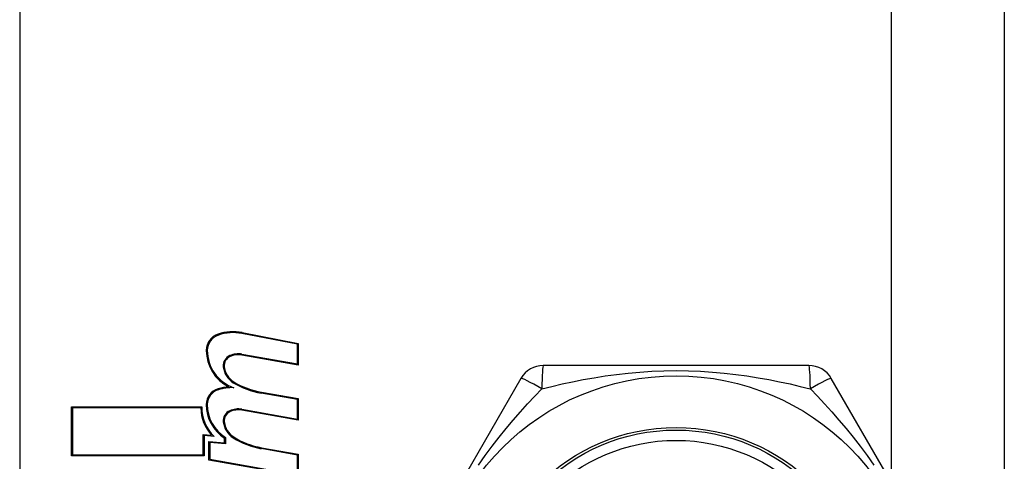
# Model space of a CAD drawing. Header units: inches. Extents: x 10 to 196, y 10 to 109.
# Tile 140 of 239: x 32.295 to 33.045, y 54.56 to 54.896. Entities that reach past the tile are written whole.
import ezdxf

# ---------------------------------------------------------------- set-up
doc = ezdxf.new("R2010")
doc.units = ezdxf.units.IN
doc.header["$MEASUREMENT"] = 0
doc.layers.add('Visible Edges(ANSI)', color=7, linetype='Continuous', lineweight=25)
doc.layers.add('Visible Tangent Edges(ANSI)', color=7, linetype='Continuous', lineweight=25)

msp = doc.modelspace()

# ---------------------------------------------------------------- linework, layer by layer
at = {"layer": 'Visible Edges(ANSI)'}
for p, q in [((33.04473, 55.85215), (33.04473, 53.02415)), ((32.29473, 55.18413), (32.29473, 53.69216)), ((32.50622, 54.64916), (32.46398, 54.65737)), ((32.46413, 54.6581), (32.50697, 54.64977)), ((32.50622, 54.63417), (32.50622, 54.64916)), ((32.50697, 54.64977), (32.50697, 54.63327)), ((32.50697, 54.63327), (32.46385, 54.64088)), ((32.46398, 54.64162), (32.50622, 54.63417)), ((32.89588, 54.63303), (32.69358, 54.63303)), ((32.67653, 54.62319), (32.57538, 54.44799)), ((33.01408, 54.44799), (32.91293, 54.62319)), ((32.50622, 54.60716), (32.47872, 54.612)), ((32.47885, 54.61274), (32.50697, 54.60778)), ((32.50697, 54.60778), (32.50697, 54.59128)), ((32.3341, 54.56428), (32.3341, 54.60141)), ((32.3341, 54.60141), (32.43347, 54.60141)), ((32.43272, 54.60066), (32.33485, 54.60066)), ((32.33485, 54.60066), (32.33485, 54.56503)), ((32.50622, 54.59218), (32.50622, 54.60716)), ((32.50697, 54.59128), (32.46385, 54.59889)), ((32.46398, 54.59963), (32.50622, 54.59218)), ((32.43441, 54.56503), (32.43441, 54.58048)), ((32.43441, 54.58048), (32.44088, 54.57991)), ((32.44285, 54.57899), (32.43516, 54.57966)), ((32.43516, 54.57966), (32.43516, 54.56428)), ((32.45072, 54.57411), (32.45072, 54.57773)), ((32.45147, 54.57815), (32.45147, 54.57329)), ((32.43872, 54.56094), (32.43872, 54.57516)), ((32.43872, 54.57516), (32.45072, 54.57411)), ((32.45147, 54.57329), (32.43947, 54.57434)), ((32.43947, 54.57434), (32.43947, 54.56157)), ((32.47885, 54.57037), (32.50697, 54.56541)), ((32.43516, 54.56428), (32.3341, 54.56428)), ((32.33485, 54.56503), (32.43441, 54.56503)), ((32.50622, 54.56478), (32.47872, 54.56963)), ((32.50622, 54.5498), (32.50622, 54.56478)), ((32.50697, 54.56541), (32.50697, 54.54891)), ((32.50697, 54.54891), (32.43872, 54.56094)), ((32.43947, 54.56157), (32.50622, 54.5498))]:
    msp.add_line(p, q, dxfattribs=at)
for radius in [0.18701, 0.1378]:
    msp.add_circle((32.79473, 54.43815), radius, dxfattribs=at)
for centre, radius, start, end in [((32.45001, 54.64446), 0.01312, 108.47479, 179.6788), ((32.45001, 54.64446), 0.01238, 108.47479, 179.6788), ((32.45726, 54.62277), 0.036, 79, 108.47479), ((32.45726, 54.62277), 0.03525, 79, 108.47479), ((32.46758, 54.64436), 0.0307, 179.6788, 243.95078), ((32.46758, 54.64436), 0.02995, 179.6788, 250.8136), ((32.45803, 54.63296), 0.00825, 113.54875, 186.10268), ((32.45803, 54.63296), 0.0075, 113.54875, 186.10268), ((32.46118, 54.62574), 0.01612, 79.99238, 113.54875), ((32.46118, 54.62574), 0.01537, 79.9922, 113.54875), ((32.46623, 54.63383), 0.0165, 186.10268, 237.63011), ((32.46623, 54.63383), 0.01575, 186.10268, 237.60833), ((32.69358, 54.61334), 0.01969, 90, 150), ((32.89588, 54.61334), 0.01969, 30, 90), ((32.44955, 54.60317), 0.01267, 106.9928, 179.47765), ((32.45637, 54.58086), 0.036, 93.6169, 106.9928), ((32.45637, 54.58086), 0.03525, 87.77691, 106.9928), ((32.48812, 54.67013), 0.05888, 238.55241, 260.82038), ((32.48812, 54.67013), 0.05813, 238.55841, 260.82565), ((32.44955, 54.60317), 0.01192, 106.9928, 179.47765), ((32.46347, 54.60078), 0.03075, 180.22218, 222.73389), ((32.46347, 54.60078), 0.03, 178.79525, 226.5849), ((32.46688, 54.60301), 0.03, 179.47765, 237.41137), ((32.46688, 54.60301), 0.02925, 179.47765, 238.21233), ((32.45803, 54.59097), 0.00825, 113.55712, 186.03001), ((32.45803, 54.59097), 0.0075, 113.55712, 186.03001), ((32.46118, 54.58375), 0.01613, 80, 113.55712), ((32.46118, 54.58375), 0.01537, 80, 113.55712), ((32.46624, 54.59183), 0.0165, 186.03001, 237.59924), ((32.46624, 54.59183), 0.01575, 186.03001, 237.59924), ((32.48894, 54.62761), 0.05888, 237.59924, 260), ((32.48894, 54.62761), 0.05813, 237.59924, 260)]:
    msp.add_arc(centre, radius, start, end, dxfattribs=at)
at = {"layer": 'Visible Tangent Edges(ANSI)'}
msp.add_line((32.95873, 54.54385), (32.95873, 55.85215), dxfattribs=at)
at = {"layer": 'Visible Tangent Edges(ANSI)', "flags": 128}
for points in [[(32.69248, 54.61525), (32.7001, 54.6171), (32.7079, 54.6189), (32.71588, 54.62061), (32.72403, 54.62222), (32.73234, 54.6237), (32.7408, 54.62504), (32.74943, 54.62622), (32.75821, 54.62722), (32.76715, 54.62802), (32.77626, 54.62861), (32.78548, 54.62897), (32.79477, 54.62909), (32.80406, 54.62897), (32.81328, 54.6286), (32.82238, 54.62801), (32.83133, 54.62721), (32.84011, 54.62621), (32.84872, 54.62503), (32.85717, 54.62369), (32.86545, 54.62222), (32.87357, 54.62061), (32.88154, 54.6189), (32.88935, 54.61711), (32.89697, 54.61525)], [(32.64412, 54.55702), (32.64928, 54.56435), (32.65454, 54.57146), (32.65986, 54.57833), (32.66525, 54.58498), (32.67067, 54.59142), (32.67613, 54.59766), (32.6816, 54.60371), (32.68706, 54.60957), (32.69248, 54.61524)], [(32.89698, 54.61524), (32.9024, 54.60958), (32.90785, 54.60372), (32.91332, 54.59767), (32.91879, 54.59141), (32.92423, 54.58496), (32.92962, 54.57829), (32.93495, 54.57142), (32.94021, 54.56431), (32.94537, 54.55696)]]:
    msp.add_lwpolyline(points, dxfattribs=at)
at = {"layer": 'Visible Tangent Edges(ANSI)'}
for radius in [0.14764, 0.14567]:
    msp.add_circle((32.79473, 54.43815), radius, dxfattribs=at)
for centre, major_axis, start_param, end_param in [((32.69358, 54.61334), (0, 0.01969), 0, 1.474012), ((32.89588, 54.61334), (0, 0.01969), 4.809173, 6.283185), ((32.69358, 54.61334), (-0.01705, 0.00984), 4.809173, 6.283185), ((32.89588, 54.61334), (0.01705, 0.00984), 0, 1.474012)]:
    msp.add_ellipse(centre, major_axis=major_axis, ratio=0.056054, start_param=start_param, end_param=end_param, dxfattribs=at)

doc.saveas('drawing.dxf')
